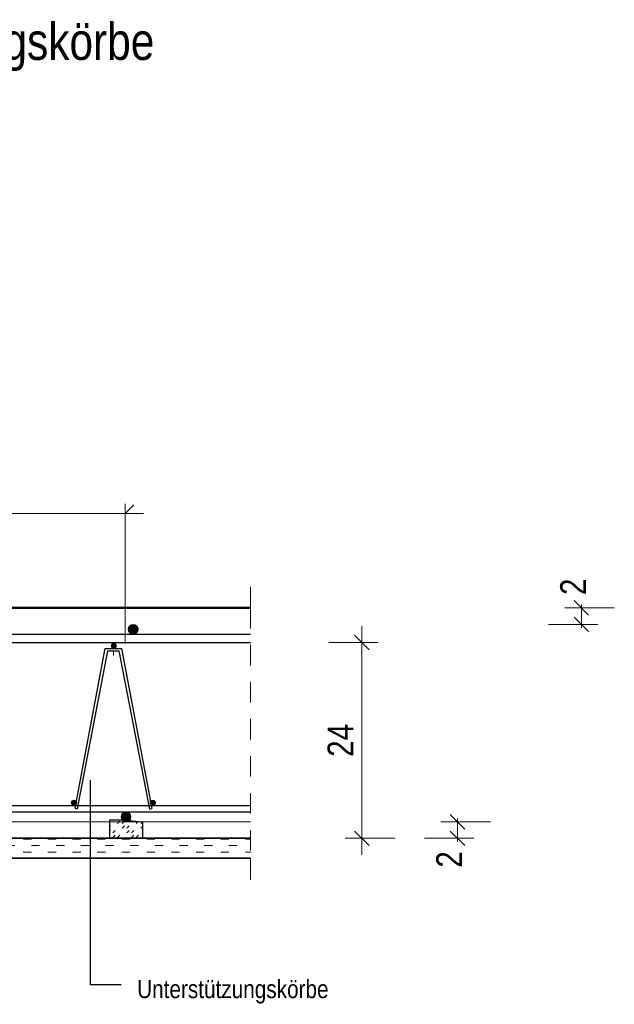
# Model space of a CAD drawing. Header units: millimetres. Extents: x 0 to 93, y 0 to 42.
# Tile 12 of 12: x 89.4 to 93, y 28.5 to 34.5. Entities that reach past the tile are written whole.
import ezdxf

# ---------------------------------------------------------------- set-up
doc = ezdxf.new("R2010")
doc.units = ezdxf.units.MM
doc.linetypes.add('DASHDOT', pattern=[1, 0.5, -0.25, 0, -0.25])
doc.linetypes.add('HIDDEN', pattern=[0.375, 0.25, -0.125])
doc.styles.add('Arial Narrow', font='ARIALN.TTF')
doc.dimstyles.new('Arch_Strakon_dimstyle', dxfattribs={"dimtxt": 15.75, "dimasz": 1, "dimexe": 1.25, "dimexo": 0.0625, "dimgap": 1, "dimtad": 0, "dimdec": 5, "dimzin": 12, "dimdsep": 46, "dimtxsty": 'Arial Narrow', "dimblk": 'Arrowhead_Tick', "dimsah": 1, "dimcen": 0, "dimse1": 1, "dimse2": 1, "dimclrd": 6, "dimclrt": 2, "dimazin": 0, "dimtfac": 1, "dimtdec": 4, "dimtmove": 0, "dimatfit": 3, "dimldrblk": 'NONE', "dimfxl": 1, "dimtvp": 1, "dimtolj": 1, "dimtzin": 0, "dimlwd": 13, "dimarcsym": 2})

# ---------------------------------------------------------------- blocks, each defined once
blk = doc.blocks.new('Arrowhead_Tick')
at = {"color": 0, "linetype": 'Continuous', "lineweight": -2, "ltscale": 0.5}
for p, q in [((0, 20), (0, -10)), ((-1, 0), (0, 0)), ((10, 0), (0, 0))]:
    blk.add_line(p, q, dxfattribs=at)
at = {"color": 2, "linetype": 'Continuous', "lineweight": 35, "ltscale": 0.5}
blk.add_line((4.42, 4.42), (-4.42, -4.42), dxfattribs=at)
blk = doc.blocks.new('*D12')
at = {"color": 6, "linetype": 'Continuous', "lineweight": 13}
for p, q in [((92.0378, 29.6347), (92.0378, 29.6447)), ((92.0378, 29.5247), (92.0378, 29.6247)), ((92.0378, 29.5147), (92.0378, 29.5047))]:
    blk.add_line(p, q, dxfattribs=at)
at = {"layer": 'Defpoints', "color": 0}
for p in [(90.1242, 29.6247), (92.0378, 29.6247), (90.7807, 29.5247)]:
    blk.add_point(p, dxfattribs=at)
at = {"color": 6, "lineweight": 13, "xscale": 0.01, "yscale": 0.01, "zscale": 0.01}
for p, rotation in [((92.0378, 29.5247), 90), ((92.0378, 29.6247), 270)]:
    blk.add_blockref('Arrowhead_Tick', p, dxfattribs=dict(at, rotation=rotation))
at = {"color": 2, "lineweight": 13, "insert": (91.9878, 29.3963), "char_height": 0.1575, "attachment_point": 5, "rotation": 90, "style": 'Arial Narrow'}
blk.add_mtext('\\A1;2', dxfattribs=at)
blk = doc.blocks.new('_None')
blk = doc.blocks.new('*D13')
at = {"color": 6, "linetype": 'Continuous', "lineweight": 13}
for p, q in [((92.7908, 30.9347), (92.7908, 30.9447)), ((92.7908, 30.8247), (92.7908, 30.9247)), ((92.7908, 30.8147), (92.7908, 30.8047))]:
    blk.add_line(p, q, dxfattribs=at)
at = {"layer": 'Defpoints', "color": 0}
for p in [(90.7807, 30.9247), (92.7908, 30.9247), (90.0681, 30.8247)]:
    blk.add_point(p, dxfattribs=at)
at = {"color": 6, "lineweight": 13, "xscale": 0.01, "yscale": 0.01, "zscale": 0.01}
for p, rotation in [((92.7908, 30.9247), 270), ((92.7908, 30.8247), 90)]:
    blk.add_blockref('Arrowhead_Tick', p, dxfattribs=dict(at, rotation=rotation))
at = {"color": 2, "lineweight": 13, "insert": (92.7408, 31.053), "char_height": 0.1575, "attachment_point": 5, "rotation": 90, "style": 'Arial Narrow'}
blk.add_mtext('\\A1;2', dxfattribs=at)
blk = doc.blocks.new('*D14')
at = {"color": 6, "linetype": 'Continuous', "lineweight": 13}
blk.add_line((86.4567, 29.5347), (86.4567, 30.7047), dxfattribs=at)
at = {"layer": 'Defpoints', "color": 0}
for p in [(86.4567, 30.7147), (90.7807, 30.7147), (90.7807, 29.5247)]:
    blk.add_point(p, dxfattribs=at)
at = {"color": 6, "lineweight": 13, "xscale": 0.01, "yscale": 0.01, "zscale": 0.01}
for p, rotation in [((86.4567, 30.7147), 90), ((86.4567, 29.5247), 270)]:
    blk.add_blockref('Arrowhead_Tick', p, dxfattribs=dict(at, rotation=rotation))
at = {"color": 2, "lineweight": 13, "insert": (86.3263, 30.1197), "char_height": 0.1575, "attachment_point": 5, "rotation": 90, "style": 'Arial Narrow'}
blk.add_mtext('\\A1;23{\\A1;\\H.6x;\\S8;}', dxfattribs=at)
blk = doc.blocks.new('*D15')
at = {"color": 6, "linetype": 'Continuous', "lineweight": 13}
blk.add_line((91.4567, 29.5347), (91.4567, 30.7047), dxfattribs=at)
at = {"layer": 'Defpoints', "color": 0}
for p in [(87.2391, 30.7147), (91.4567, 30.7147), (87.2391, 29.5247)]:
    blk.add_point(p, dxfattribs=at)
at = {"color": 6, "lineweight": 13, "xscale": 0.01, "yscale": 0.01, "zscale": 0.01}
for p, rotation in [((91.4567, 30.7147), 90), ((91.4567, 29.5247), 270)]:
    blk.add_blockref('Arrowhead_Tick', p, dxfattribs=dict(at, rotation=rotation))
at = {"color": 2, "lineweight": 13, "insert": (91.3276, 30.1197), "char_height": 0.1575, "attachment_point": 5, "rotation": 90, "style": 'Arial Narrow'}
blk.add_mtext('\\A1;24', dxfattribs=at)

msp = doc.modelspace()

# ---------------------------------------------------------------- hatches: boundary and pattern name
at = {"lineweight": 13, "true_color": 0x000000}
msp.add_hatch(color=18, dxfattribs=at).paths.add_polyline_path([(90.098074, 30.794684), (90.098059, 30.795626), (90.098015, 30.796568), (90.097941, 30.797507), (90.097838, 30.798444), (90.097705, 30.799377), (90.097543, 30.800305), (90.097352, 30.801228), (90.097132, 30.802145), (90.096883, 30.803054), (90.096606, 30.803955), (90.096301, 30.804846), (90.095967, 30.805728), (90.095607, 30.806598), (90.095219, 30.807457), (90.094804, 30.808304), (90.094363, 30.809137), (90.093896, 30.809955), (90.093404, 30.810759), (90.092887, 30.811547), (90.092345, 30.812318), (90.091779, 30.813071), (90.09119, 30.813807), (90.090578, 30.814523), (90.089943, 30.81522), (90.089287, 30.815897), (90.088611, 30.816553), (90.087914, 30.817187), (90.087197, 30.817799), (90.086461, 30.818389), (90.085708, 30.818955), (90.084937, 30.819496), (90.084149, 30.820014), (90.083345, 30.820506), (90.082527, 30.820973), (90.081694, 30.821414), (90.080848, 30.821829), (90.079989, 30.822217), (90.079118, 30.822577), (90.078236, 30.82291), (90.077345, 30.823216), (90.076444, 30.823493), (90.075535, 30.823742), (90.074618, 30.823962), (90.073696, 30.824153), (90.072767, 30.824315), (90.071834, 30.824448), (90.070897, 30.824551), (90.069958, 30.824625), (90.069016, 30.824669), (90.068074, 30.824684), (90.067132, 30.824669), (90.06619, 30.824625), (90.065251, 30.824551), (90.064314, 30.824448), (90.063381, 30.824315), (90.062453, 30.824153), (90.06153, 30.823962), (90.060613, 30.823742), (90.059704, 30.823493), (90.058804, 30.823216), (90.057912, 30.82291), (90.05703, 30.822577), (90.05616, 30.822217), (90.055301, 30.821829), (90.054454, 30.821414), (90.053622, 30.820973), (90.052803, 30.820506), (90.051999, 30.820014), (90.051212, 30.819496), (90.050441, 30.818955), (90.049687, 30.818389), (90.048951, 30.817799), (90.048235, 30.817187), (90.047538, 30.816553), (90.046861, 30.815897), (90.046205, 30.81522), (90.045571, 30.814523), (90.044959, 30.813807), (90.04437, 30.813071), (90.043804, 30.812318), (90.043262, 30.811547), (90.042744, 30.810759), (90.042252, 30.809955), (90.041785, 30.809137), (90.041344, 30.808304), (90.040929, 30.807457), (90.040542, 30.806598), (90.040181, 30.805728), (90.039848, 30.804846), (90.039542, 30.803955), (90.039265, 30.803054), (90.039017, 30.802145), (90.038797, 30.801228), (90.038606, 30.800305), (90.038444, 30.799377), (90.038311, 30.798444), (90.038207, 30.797507), (90.038133, 30.796568), (90.038089, 30.795626), (90.038074, 30.794684), (90.038089, 30.793742), (90.038133, 30.7928), (90.038207, 30.791861), (90.038311, 30.790924), (90.038444, 30.789991), (90.038606, 30.789063), (90.038797, 30.78814), (90.039017, 30.787223), (90.039265, 30.786314), (90.039542, 30.785414), (90.039848, 30.784522), (90.040181, 30.78364), (90.040542, 30.78277), (90.040929, 30.781911), (90.041344, 30.781064), (90.041785, 30.780231), (90.042252, 30.779413), (90.042744, 30.778609), (90.043262, 30.777822), (90.043804, 30.777051), (90.04437, 30.776297), (90.044959, 30.775561), (90.045571, 30.774845), (90.046205, 30.774148), (90.046861, 30.773471), (90.047538, 30.772815), (90.048235, 30.772181), (90.048951, 30.771569), (90.049687, 30.770979), (90.050441, 30.770414), (90.051212, 30.769872), (90.051999, 30.769354), (90.052803, 30.768862), (90.053622, 30.768395), (90.054454, 30.767954), (90.055301, 30.767539), (90.05616, 30.767151), (90.05703, 30.766791), (90.057912, 30.766458), (90.058804, 30.766152), (90.059704, 30.765875), (90.060613, 30.765627), (90.06153, 30.765407), (90.062453, 30.765215), (90.063381, 30.765053), (90.064314, 30.764921), (90.065251, 30.764817), (90.06619, 30.764743), (90.067132, 30.764699), (90.068074, 30.764684), (90.069016, 30.764699), (90.069958, 30.764743), (90.070897, 30.764817), (90.071834, 30.764921), (90.072767, 30.765053), (90.073696, 30.765215), (90.074618, 30.765407), (90.075535, 30.765627), (90.076444, 30.765875), (90.077345, 30.766152), (90.078236, 30.766458), (90.079118, 30.766791), (90.079989, 30.767151), (90.080848, 30.767539), (90.081694, 30.767954), (90.082527, 30.768395), (90.083345, 30.768862), (90.084149, 30.769354), (90.084937, 30.769872), (90.085708, 30.770414), (90.086461, 30.770979), (90.087197, 30.771569), (90.087914, 30.772181), (90.088611, 30.772815), (90.089287, 30.773471), (90.089943, 30.774148), (90.090578, 30.774845), (90.09119, 30.775561), (90.091779, 30.776297), (90.092345, 30.777051), (90.092887, 30.777822), (90.093404, 30.778609), (90.093896, 30.779413), (90.094363, 30.780231), (90.094804, 30.781064), (90.095219, 30.781911), (90.095607, 30.78277), (90.095967, 30.78364), (90.096301, 30.784522), (90.096606, 30.785414), (90.096883, 30.786314), (90.097132, 30.787223), (90.097352, 30.78814), (90.097543, 30.789063), (90.097705, 30.789991), (90.097838, 30.790924), (90.097941, 30.791861), (90.098015, 30.7928), (90.098059, 30.793742)])
at = {"lineweight": 25, "true_color": 0x000000}
for points in [[(89.965186, 30.694684), (89.965179, 30.695155), (89.965157, 30.695626), (89.96512, 30.696096), (89.965068, 30.696564), (89.965001, 30.697031), (89.96492, 30.697495), (89.964825, 30.697956), (89.964715, 30.698414), (89.964591, 30.698869), (89.964452, 30.699319), (89.964299, 30.699765), (89.964133, 30.700206), (89.963952, 30.700641), (89.963759, 30.701071), (89.963551, 30.701494), (89.963331, 30.70191), (89.963097, 30.70232), (89.962851, 30.702721), (89.962592, 30.703115), (89.962321, 30.703501), (89.962038, 30.703878), (89.961744, 30.704245), (89.961438, 30.704604), (89.961121, 30.704952), (89.960793, 30.705291), (89.960454, 30.705619), (89.960106, 30.705936), (89.959748, 30.706242), (89.95938, 30.706536), (89.959003, 30.706819), (89.958617, 30.70709), (89.958224, 30.707349), (89.957822, 30.707595), (89.957412, 30.707829), (89.956996, 30.708049), (89.956573, 30.708256), (89.956143, 30.70845), (89.955708, 30.708631), (89.955267, 30.708797), (89.954821, 30.70895), (89.954371, 30.709088), (89.953917, 30.709213), (89.953458, 30.709323), (89.952997, 30.709418), (89.952533, 30.709499), (89.952066, 30.709566), (89.951598, 30.709617), (89.951128, 30.709654), (89.950657, 30.709677), (89.950186, 30.709684), (89.949715, 30.709677), (89.949244, 30.709654), (89.948775, 30.709617), (89.948306, 30.709566), (89.94784, 30.709499), (89.947375, 30.709418), (89.946914, 30.709323), (89.946456, 30.709213), (89.946001, 30.709088), (89.945551, 30.70895), (89.945105, 30.708797), (89.944664, 30.708631), (89.944229, 30.70845), (89.943799, 30.708256), (89.943376, 30.708049), (89.94296, 30.707829), (89.942551, 30.707595), (89.942149, 30.707349), (89.941755, 30.70709), (89.941369, 30.706819), (89.940993, 30.706536), (89.940625, 30.706242), (89.940266, 30.705936), (89.939918, 30.705619), (89.93958, 30.705291), (89.939252, 30.704952), (89.938935, 30.704604), (89.938628, 30.704245), (89.938334, 30.703878), (89.938051, 30.703501), (89.93778, 30.703115), (89.937521, 30.702721), (89.937275, 30.70232), (89.937042, 30.70191), (89.936821, 30.701494), (89.936614, 30.701071), (89.93642, 30.700641), (89.93624, 30.700206), (89.936073, 30.699765), (89.93592, 30.699319), (89.935782, 30.698869), (89.935657, 30.698414), (89.935547, 30.697956), (89.935452, 30.697495), (89.935371, 30.697031), (89.935304, 30.696564), (89.935253, 30.696096), (89.935216, 30.695626), (89.935194, 30.695155), (89.935186, 30.694684), (89.935194, 30.694213), (89.935216, 30.693742), (89.935253, 30.693272), (89.935304, 30.692804), (89.935371, 30.692338), (89.935452, 30.691873), (89.935547, 30.691412), (89.935657, 30.690954), (89.935782, 30.690499), (89.93592, 30.690049), (89.936073, 30.689603), (89.93624, 30.689162), (89.93642, 30.688727), (89.936614, 30.688297), (89.936821, 30.687874), (89.937042, 30.687458), (89.937275, 30.687048), (89.937521, 30.686647), (89.93778, 30.686253), (89.938051, 30.685867), (89.938334, 30.68549), (89.938628, 30.685123), (89.938935, 30.684764), (89.939252, 30.684416), (89.93958, 30.684077), (89.939918, 30.68375), (89.940266, 30.683432), (89.940625, 30.683126), (89.940993, 30.682832), (89.941369, 30.682549), (89.941755, 30.682278), (89.942149, 30.682019), (89.942551, 30.681773), (89.94296, 30.681539), (89.943376, 30.681319), (89.943799, 30.681112), (89.944229, 30.680918), (89.944664, 30.680737), (89.945105, 30.680571), (89.945551, 30.680418), (89.946001, 30.68028), (89.946456, 30.680155), (89.946914, 30.680045), (89.947375, 30.67995), (89.94784, 30.679869), (89.948306, 30.679802), (89.948775, 30.679751), (89.949244, 30.679714), (89.949715, 30.679691), (89.950186, 30.679684), (89.950657, 30.679691), (89.951128, 30.679714), (89.951598, 30.679751), (89.952066, 30.679802), (89.952533, 30.679869), (89.952997, 30.67995), (89.953458, 30.680045), (89.953917, 30.680155), (89.954371, 30.68028), (89.954821, 30.680418), (89.955267, 30.680571), (89.955708, 30.680737), (89.956143, 30.680918), (89.956573, 30.681112), (89.956996, 30.681319), (89.957412, 30.681539), (89.957822, 30.681773), (89.958224, 30.682019), (89.958617, 30.682278), (89.959003, 30.682549), (89.95938, 30.682832), (89.959748, 30.683126), (89.960106, 30.683432), (89.960454, 30.68375), (89.960793, 30.684077), (89.961121, 30.684416), (89.961438, 30.684764), (89.961744, 30.685123), (89.962038, 30.68549), (89.962321, 30.685867), (89.962592, 30.686253), (89.962851, 30.686647), (89.963097, 30.687048), (89.963331, 30.687458), (89.963551, 30.687874), (89.963759, 30.688297), (89.963952, 30.688727), (89.964133, 30.689162), (89.964299, 30.689603), (89.964452, 30.690049), (89.964591, 30.690499), (89.964715, 30.690954), (89.964825, 30.691412), (89.96492, 30.691873), (89.965001, 30.692338), (89.965068, 30.692804), (89.96512, 30.693272), (89.965157, 30.693742), (89.965179, 30.694213)], [(89.723609, 29.740965), (89.723601, 29.741436), (89.723579, 29.741907), (89.723542, 29.742377), (89.723491, 29.742845), (89.723424, 29.743312), (89.723343, 29.743776), (89.723248, 29.744237), (89.723138, 29.744695), (89.723013, 29.74515), (89.722875, 29.7456), (89.722722, 29.746046), (89.722556, 29.746487), (89.722375, 29.746922), (89.722181, 29.747352), (89.721974, 29.747775), (89.721753, 29.748191), (89.72152, 29.748601), (89.721274, 29.749003), (89.721015, 29.749396), (89.720744, 29.749782), (89.720461, 29.750159), (89.720167, 29.750526), (89.719861, 29.750885), (89.719543, 29.751233), (89.719215, 29.751572), (89.718877, 29.7519), (89.718529, 29.752217), (89.71817, 29.752523), (89.717802, 29.752817), (89.717426, 29.7531), (89.71704, 29.753371), (89.716646, 29.75363), (89.716244, 29.753876), (89.715835, 29.75411), (89.715419, 29.75433), (89.714996, 29.754538), (89.714566, 29.754731), (89.714131, 29.754912), (89.71369, 29.755078), (89.713244, 29.755231), (89.712794, 29.75537), (89.712339, 29.755494), (89.711881, 29.755604), (89.71142, 29.755699), (89.710955, 29.75578), (89.710489, 29.755847), (89.71002, 29.755899), (89.709551, 29.755936), (89.70908, 29.755958), (89.708609, 29.755965), (89.708138, 29.755958), (89.707667, 29.755936), (89.707197, 29.755899), (89.706729, 29.755847), (89.706262, 29.75578), (89.705798, 29.755699), (89.705337, 29.755604), (89.704879, 29.755494), (89.704424, 29.75537), (89.703974, 29.755231), (89.703528, 29.755078), (89.703087, 29.754912), (89.702652, 29.754731), (89.702222, 29.754538), (89.701799, 29.75433), (89.701383, 29.75411), (89.700973, 29.753876), (89.700571, 29.75363), (89.700178, 29.753371), (89.699792, 29.7531), (89.699415, 29.752817), (89.699048, 29.752523), (89.698689, 29.752217), (89.698341, 29.7519), (89.698002, 29.751572), (89.697674, 29.751233), (89.697357, 29.750885), (89.697051, 29.750526), (89.696757, 29.750159), (89.696474, 29.749782), (89.696203, 29.749396), (89.695944, 29.749003), (89.695698, 29.748601), (89.695464, 29.748191), (89.695244, 29.747775), (89.695036, 29.747352), (89.694843, 29.746922), (89.694662, 29.746487), (89.694496, 29.746046), (89.694343, 29.7456), (89.694204, 29.74515), (89.69408, 29.744695), (89.69397, 29.744237), (89.693875, 29.743776), (89.693794, 29.743312), (89.693727, 29.742845), (89.693675, 29.742377), (89.693638, 29.741907), (89.693616, 29.741436), (89.693609, 29.740965), (89.693616, 29.740494), (89.693638, 29.740023), (89.693675, 29.739553), (89.693727, 29.739085), (89.693794, 29.738619), (89.693875, 29.738154), (89.69397, 29.737693), (89.69408, 29.737235), (89.694204, 29.73678), (89.694343, 29.73633), (89.694496, 29.735884), (89.694662, 29.735443), (89.694843, 29.735008), (89.695036, 29.734578), (89.695244, 29.734155), (89.695464, 29.733739), (89.695698, 29.733329), (89.695944, 29.732928), (89.696203, 29.732534), (89.696474, 29.732148), (89.696757, 29.731772), (89.697051, 29.731404), (89.697357, 29.731045), (89.697674, 29.730697), (89.698002, 29.730359), (89.698341, 29.730031), (89.698689, 29.729713), (89.699048, 29.729407), (89.699415, 29.729113), (89.699792, 29.72883), (89.700178, 29.728559), (89.700571, 29.7283), (89.700973, 29.728054), (89.701383, 29.727821), (89.701799, 29.7276), (89.702222, 29.727393), (89.702652, 29.727199), (89.703087, 29.727018), (89.703528, 29.726852), (89.703974, 29.726699), (89.704424, 29.726561), (89.704879, 29.726436), (89.705337, 29.726326), (89.705798, 29.726231), (89.706262, 29.72615), (89.706729, 29.726083), (89.707197, 29.726032), (89.707667, 29.725995), (89.708138, 29.725973), (89.708609, 29.725965), (89.70908, 29.725973), (89.709551, 29.725995), (89.71002, 29.726032), (89.710489, 29.726083), (89.710955, 29.72615), (89.71142, 29.726231), (89.711881, 29.726326), (89.712339, 29.726436), (89.712794, 29.726561), (89.713244, 29.726699), (89.71369, 29.726852), (89.714131, 29.727018), (89.714566, 29.727199), (89.714996, 29.727393), (89.715419, 29.7276), (89.715835, 29.727821), (89.716244, 29.728054), (89.716646, 29.7283), (89.71704, 29.728559), (89.717426, 29.72883), (89.717802, 29.729113), (89.71817, 29.729407), (89.718529, 29.729713), (89.718877, 29.730031), (89.719215, 29.730359), (89.719543, 29.730697), (89.719861, 29.731045), (89.720167, 29.731404), (89.720461, 29.731772), (89.720744, 29.732148), (89.721015, 29.732534), (89.721274, 29.732928), (89.72152, 29.733329), (89.721753, 29.733739), (89.721974, 29.734155), (89.722181, 29.734578), (89.722375, 29.735008), (89.722556, 29.735443), (89.722722, 29.735884), (89.722875, 29.73633), (89.723013, 29.73678), (89.723138, 29.737235), (89.723248, 29.737693), (89.723343, 29.738154), (89.723424, 29.738619), (89.723491, 29.739085), (89.723542, 29.739553), (89.723579, 29.740023), (89.723601, 29.740494)], [(90.20245, 29.739915), (90.202443, 29.740386), (90.20242, 29.740857), (90.202383, 29.741327), (90.202332, 29.741795), (90.202265, 29.742261), (90.202184, 29.742726), (90.202089, 29.743187), (90.201979, 29.743645), (90.201854, 29.7441), (90.201716, 29.74455), (90.201563, 29.744996), (90.201397, 29.745437), (90.201216, 29.745872), (90.201022, 29.746302), (90.200815, 29.746725), (90.200595, 29.747141), (90.200361, 29.747551), (90.200115, 29.747952), (90.199856, 29.748346), (90.199585, 29.748732), (90.199302, 29.749109), (90.199008, 29.749476), (90.198702, 29.749835), (90.198384, 29.750183), (90.198057, 29.750522), (90.197718, 29.750849), (90.19737, 29.751167), (90.197011, 29.751473), (90.196644, 29.751767), (90.196267, 29.75205), (90.195881, 29.752321), (90.195487, 29.75258), (90.195086, 29.752826), (90.194676, 29.75306), (90.19426, 29.75328), (90.193837, 29.753487), (90.193407, 29.753681), (90.192972, 29.753862), (90.192531, 29.754028), (90.192085, 29.754181), (90.191635, 29.754319), (90.19118, 29.754444), (90.190722, 29.754554), (90.190261, 29.754649), (90.189796, 29.75473), (90.18933, 29.754797), (90.188862, 29.754848), (90.188392, 29.754885), (90.187921, 29.754908), (90.18745, 29.754915), (90.186979, 29.754908), (90.186508, 29.754885), (90.186038, 29.754848), (90.18557, 29.754797), (90.185103, 29.75473), (90.184639, 29.754649), (90.184178, 29.754554), (90.18372, 29.754444), (90.183265, 29.754319), (90.182815, 29.754181), (90.182369, 29.754028), (90.181928, 29.753862), (90.181493, 29.753681), (90.181063, 29.753487), (90.18064, 29.75328), (90.180224, 29.75306), (90.179814, 29.752826), (90.179413, 29.75258), (90.179019, 29.752321), (90.178633, 29.75205), (90.178256, 29.751767), (90.177889, 29.751473), (90.17753, 29.751167), (90.177182, 29.750849), (90.176843, 29.750522), (90.176515, 29.750183), (90.176198, 29.749835), (90.175892, 29.749476), (90.175598, 29.749109), (90.175315, 29.748732), (90.175044, 29.748346), (90.174785, 29.747952), (90.174539, 29.747551), (90.174305, 29.747141), (90.174085, 29.746725), (90.173878, 29.746302), (90.173684, 29.745872), (90.173503, 29.745437), (90.173337, 29.744996), (90.173184, 29.74455), (90.173046, 29.7441), (90.172921, 29.743645), (90.172811, 29.743187), (90.172716, 29.742726), (90.172635, 29.742261), (90.172568, 29.741795), (90.172516, 29.741327), (90.17248, 29.740857), (90.172457, 29.740386), (90.17245, 29.739915), (90.172457, 29.739444), (90.17248, 29.738973), (90.172516, 29.738503), (90.172568, 29.738035), (90.172635, 29.737568), (90.172716, 29.737104), (90.172811, 29.736643), (90.172921, 29.736185), (90.173046, 29.73573), (90.173184, 29.73528), (90.173337, 29.734834), (90.173503, 29.734393), (90.173684, 29.733958), (90.173878, 29.733528), (90.174085, 29.733105), (90.174305, 29.732689), (90.174539, 29.732279), (90.174785, 29.731878), (90.175044, 29.731484), (90.175315, 29.731098), (90.175598, 29.730721), (90.175892, 29.730354), (90.176198, 29.729995), (90.176515, 29.729647), (90.176843, 29.729308), (90.177182, 29.72898), (90.17753, 29.728663), (90.177889, 29.728357), (90.178256, 29.728063), (90.178633, 29.72778), (90.179019, 29.727509), (90.179413, 29.72725), (90.179814, 29.727004), (90.180224, 29.72677), (90.18064, 29.72655), (90.181063, 29.726343), (90.181493, 29.726149), (90.181928, 29.725968), (90.182369, 29.725802), (90.182815, 29.725649), (90.183265, 29.725511), (90.18372, 29.725386), (90.184178, 29.725276), (90.184639, 29.725181), (90.185103, 29.7251), (90.18557, 29.725033), (90.186038, 29.724981), (90.186508, 29.724945), (90.186979, 29.724922), (90.18745, 29.724915), (90.187921, 29.724922), (90.188392, 29.724945), (90.188862, 29.724981), (90.18933, 29.725033), (90.189796, 29.7251), (90.190261, 29.725181), (90.190722, 29.725276), (90.19118, 29.725386), (90.191635, 29.725511), (90.192085, 29.725649), (90.192531, 29.725802), (90.192972, 29.725968), (90.193407, 29.726149), (90.193837, 29.726343), (90.19426, 29.72655), (90.194676, 29.72677), (90.195086, 29.727004), (90.195487, 29.72725), (90.195881, 29.727509), (90.196267, 29.72778), (90.196644, 29.728063), (90.197011, 29.728357), (90.19737, 29.728663), (90.197718, 29.72898), (90.198057, 29.729308), (90.198384, 29.729647), (90.198702, 29.729995), (90.199008, 29.730354), (90.199302, 29.730721), (90.199585, 29.731098), (90.199856, 29.731484), (90.200115, 29.731878), (90.200361, 29.732279), (90.200595, 29.732689), (90.200815, 29.733105), (90.201022, 29.733528), (90.201216, 29.733958), (90.201397, 29.734393), (90.201563, 29.734834), (90.201716, 29.73528), (90.201854, 29.73573), (90.201979, 29.736185), (90.202089, 29.736643), (90.202184, 29.737104), (90.202265, 29.737568), (90.202332, 29.738035), (90.202383, 29.738503), (90.20242, 29.738973), (90.202443, 29.739444)], [(90.054242, 29.654684), (90.054228, 29.655626), (90.054183, 29.656568), (90.054109, 29.657507), (90.054006, 29.658444), (90.053873, 29.659377), (90.053711, 29.660305), (90.05352, 29.661228), (90.0533, 29.662145), (90.053051, 29.663054), (90.052774, 29.663955), (90.052469, 29.664846), (90.052136, 29.665728), (90.051775, 29.666598), (90.051387, 29.667457), (90.050973, 29.668304), (90.050532, 29.669137), (90.050065, 29.669955), (90.049572, 29.670759), (90.049055, 29.671547), (90.048513, 29.672318), (90.047947, 29.673071), (90.047358, 29.673807), (90.046746, 29.674523), (90.046111, 29.67522), (90.045456, 29.675897), (90.044779, 29.676553), (90.044082, 29.677187), (90.043365, 29.677799), (90.04263, 29.678389), (90.041876, 29.678955), (90.041105, 29.679496), (90.040317, 29.680014), (90.039514, 29.680506), (90.038695, 29.680973), (90.037862, 29.681414), (90.037016, 29.681829), (90.036157, 29.682217), (90.035286, 29.682577), (90.034405, 29.68291), (90.033513, 29.683216), (90.032612, 29.683493), (90.031703, 29.683742), (90.030787, 29.683962), (90.029864, 29.684153), (90.028935, 29.684315), (90.028002, 29.684448), (90.027066, 29.684551), (90.026126, 29.684625), (90.025185, 29.684669), (90.024242, 29.684684), (90.0233, 29.684669), (90.022359, 29.684625), (90.021419, 29.684551), (90.020482, 29.684448), (90.019549, 29.684315), (90.018621, 29.684153), (90.017698, 29.683962), (90.016782, 29.683742), (90.015873, 29.683493), (90.014972, 29.683216), (90.01408, 29.68291), (90.013199, 29.682577), (90.012328, 29.682217), (90.011469, 29.681829), (90.010623, 29.681414), (90.00979, 29.680973), (90.008971, 29.680506), (90.008168, 29.680014), (90.00738, 29.679496), (90.006609, 29.678955), (90.005855, 29.678389), (90.00512, 29.677799), (90.004403, 29.677187), (90.003706, 29.676553), (90.003029, 29.675897), (90.002373, 29.67522), (90.001739, 29.674523), (90.001127, 29.673807), (90.000538, 29.673071), (89.999972, 29.672318), (89.99943, 29.671547), (89.998913, 29.670759), (89.99842, 29.669955), (89.997953, 29.669137), (89.997512, 29.668304), (89.997098, 29.667457), (89.99671, 29.666598), (89.996349, 29.665728), (89.996016, 29.664846), (89.995711, 29.663955), (89.995434, 29.663054), (89.995185, 29.662145), (89.994965, 29.661228), (89.994774, 29.660305), (89.994612, 29.659377), (89.994479, 29.658444), (89.994376, 29.657507), (89.994302, 29.656568), (89.994257, 29.655626), (89.994242, 29.654684), (89.994257, 29.653742), (89.994302, 29.6528), (89.994376, 29.651861), (89.994479, 29.650924), (89.994612, 29.649991), (89.994774, 29.649063), (89.994965, 29.64814), (89.995185, 29.647223), (89.995434, 29.646314), (89.995711, 29.645414), (89.996016, 29.644522), (89.996349, 29.64364), (89.99671, 29.64277), (89.997098, 29.641911), (89.997512, 29.641064), (89.997953, 29.640231), (89.99842, 29.639413), (89.998913, 29.638609), (89.99943, 29.637822), (89.999972, 29.637051), (90.000538, 29.636297), (90.001127, 29.635561), (90.001739, 29.634845), (90.002373, 29.634148), (90.003029, 29.633471), (90.003706, 29.632815), (90.004403, 29.632181), (90.00512, 29.631569), (90.005855, 29.630979), (90.006609, 29.630414), (90.00738, 29.629872), (90.008168, 29.629354), (90.008971, 29.628862), (90.00979, 29.628395), (90.010623, 29.627954), (90.011469, 29.627539), (90.012328, 29.627151), (90.013199, 29.626791), (90.01408, 29.626458), (90.014972, 29.626152), (90.015873, 29.625875), (90.016782, 29.625627), (90.017698, 29.625407), (90.018621, 29.625215), (90.019549, 29.625053), (90.020482, 29.624921), (90.021419, 29.624817), (90.022359, 29.624743), (90.0233, 29.624699), (90.024242, 29.624684), (90.025185, 29.624699), (90.026126, 29.624743), (90.027066, 29.624817), (90.028002, 29.624921), (90.028935, 29.625053), (90.029864, 29.625215), (90.030787, 29.625407), (90.031703, 29.625627), (90.032612, 29.625875), (90.033513, 29.626152), (90.034405, 29.626458), (90.035286, 29.626791), (90.036157, 29.627151), (90.037016, 29.627539), (90.037862, 29.627954), (90.038695, 29.628395), (90.039514, 29.628862), (90.040317, 29.629354), (90.041105, 29.629872), (90.041876, 29.630414), (90.04263, 29.630979), (90.043365, 29.631569), (90.044082, 29.632181), (90.044779, 29.632815), (90.045456, 29.633471), (90.046111, 29.634148), (90.046746, 29.634845), (90.047358, 29.635561), (90.047947, 29.636297), (90.048513, 29.637051), (90.049055, 29.637822), (90.049572, 29.638609), (90.050065, 29.639413), (90.050532, 29.640231), (90.050973, 29.641064), (90.051387, 29.641911), (90.051775, 29.64277), (90.052136, 29.64364), (90.052469, 29.644522), (90.052774, 29.645414), (90.053051, 29.646314), (90.0533, 29.647223), (90.05352, 29.64814), (90.053711, 29.649063), (90.053873, 29.649991), (90.054006, 29.650924), (90.054109, 29.651861), (90.054183, 29.6528), (90.054228, 29.653742)]]:
    msp.add_hatch(color=18, dxfattribs=at).paths.add_polyline_path(points)
at = {"lineweight": 13}
h = msp.add_hatch(dxfattribs=at)
h.set_pattern_fill('uB', color=6, scale=0.01, angle=45, style=0, pattern_type=2)
h.set_pattern_definition([(45, (0, 0), (-0.028284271, 0.028284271), [0.02, -0.06]), (45, (0, 0.028284), (-0.028284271, 0.028284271), [0.02, -0.06, 0.02, -0.06])])
h.paths.add_polyline_path([(89.924242, 29.524684), (90.124242, 29.524684), (90.124242, 29.624684), (89.924242, 29.634684)])
h = msp.add_hatch(dxfattribs=at)
h.set_pattern_fill('uB', color=6, scale=0.01, style=0, pattern_type=2)
h.set_pattern_definition([(0, (0, 0), (0, 0.08), [0.05, -0.1]), (0, (0.05, 0.04), (0, 0.08), [0.05, -0.1, 0.05, -0.1])])
h.paths.add_polyline_path([(87.239112, 29.524684), (87.239112, 29.404684), (90.780723, 29.404684), (90.780723, 29.524684)])

# ---------------------------------------------------------------- linework, layer by layer
at = {"color": 6, "linetype": 'DASHDOT', "lineweight": 13, "ltscale": 0.5}
msp.add_line((90.018622, 30.707008), (90.018622, 31.606255), dxfattribs=at)
at = {"color": 6, "linetype": 'Continuous', "lineweight": 13}
for p, q in [((90.018622, 31.497765), (90.071405, 31.550548)), ((87.827243, 31.497765), (90.018622, 31.497765)), ((90.018622, 31.497765), (90.130686, 31.497765)), ((90.018622, 31.497765), (90.018622, 30.951224)), ((90.780723, 30.924684), (90.780723, 31.052809)), ((90.780723, 29.404684), (90.780723, 29.274153))]:
    msp.add_line(p, q, dxfattribs=at)
at = {"color": 4, "linetype": 'Continuous', "lineweight": 50}
msp.add_line((87.239112, 30.924684), (90.780723, 30.924684), dxfattribs=at)
at = {"color": 6, "linetype": 'HIDDEN', "lineweight": 13, "ltscale": 0.5}
msp.add_line((90.780723, 30.924684), (90.780723, 29.404684), dxfattribs=at)
at = {"color": 3, "linetype": 'Continuous', "lineweight": 25}
for p, q in [((87.239112, 30.764684), (90.780723, 30.764684)), ((87.239112, 30.714684), (90.780723, 30.714684)), ((89.715737, 29.706937), (89.898153, 30.679081)), ((89.730115, 29.702662), (89.915143, 30.664081)), ((89.898153, 30.679081), (89.998153, 30.679081)), ((89.915143, 30.664081), (89.981159, 30.664081)), ((89.981159, 30.664081), (90.166445, 29.701806)), ((89.998153, 30.679081), (90.180823, 29.706082)), ((89.805897, 29.877328), (89.805897, 28.637027)), ((87.239112, 29.724684), (90.780723, 29.724684)), ((87.239112, 29.684684), (90.780723, 29.684684)), ((89.715737, 29.706937), (89.730115, 29.702662)), ((90.166445, 29.701806), (90.180823, 29.706082)), ((90.024242, 29.634684), (89.924242, 29.634684)), ((89.924242, 29.634684), (89.924242, 29.524684)), ((90.024242, 29.634684), (90.124242, 29.624684)), ((90.124242, 29.624684), (90.124242, 29.524684)), ((89.805897, 28.637027), (89.995451, 28.637027))]:
    msp.add_line(p, q, dxfattribs=at)
at = {"color": 9, "linetype": 'Continuous', "lineweight": 0}
for p, q in [((89.948153, 30.664081), (89.948153, 30.636008)), ((87.239112, 29.624684), (90.780723, 29.624684))]:
    msp.add_line(p, q, dxfattribs=at)
at = {"color": 2, "linetype": 'Continuous', "lineweight": 35}
for p, q in [((87.239112, 29.524684), (90.780723, 29.524684)), ((87.239112, 29.404684), (90.780723, 29.404684))]:
    msp.add_line(p, q, dxfattribs=at)
at = {"color": 6, "linetype": 'Continuous', "lineweight": 13}
for centre, radius in [((90.068074, 30.794684), 0.03), ((89.950186, 30.694684), 0.015), ((90.024242, 29.654684), 0.03)]:
    msp.add_circle(centre, radius, dxfattribs=at)
at = {"color": 3, "linetype": 'Continuous', "lineweight": 25}
for centre in [(89.708609, 29.740965), (90.18745, 29.739915)]:
    msp.add_circle(centre, 0.015, dxfattribs=at)

# ---------------------------------------------------------------- texts
at = {"color": 1, "lineweight": 70, "style": 'Arial Narrow'}
msp.add_text('Verlegung Unterstützungskörbe', height=0.225, dxfattribs=at).set_placement((86.572178, 34.255318))
at = {"color": 7, "lineweight": 18, "style": 'Arial Narrow'}
msp.add_text('Unterstützungskörbe', height=0.11, dxfattribs=at).set_placement((90.092301, 28.553202))

# ---------------------------------------------------------------- dimensions: what is measured, and where the dimension line sits
at = {"lineweight": 13}
for base, p1, p2, text, override, picture, middle in [((92.790767, 30.924684), (90.068074, 30.824684), (90.780723, 30.924684), '2', {"dimscale": 0.01, "dimtxt": 15.75, "dimasz": 1, "dimgap": 5, "dimtad": 1, "dimjust": 4, "dimtih": 0, "dimtoh": 0, "dimdec": 4, "dimdsep": 46, "dimtxsty": 'Arial Narrow', "dimclrd": 6, "dimclrt": 2, "dimtix": 0, "dimtofl": 255, "dimtmove": 2, "dimatfit": 2, "dimfxl": 0, "dimfxlon": 0, "dimtvp": 31.746032, "dimlwd": 13}, '*D13', (92.740767, 31.053047)), ((86.456664, 30.714684), (90.780723, 29.524684), (90.780723, 30.714684), '23{\\A1;\\H.6x;\\S8;}', {"dimscale": 0.01, "dimtxt": 15.75, "dimasz": 1, "dimgap": 5, "dimtad": 1, "dimjust": 0, "dimtih": 0, "dimtoh": 0, "dimdec": 4, "dimdsep": 46, "dimtxsty": 'Arial Narrow', "dimclrd": 6, "dimclrt": 2, "dimtix": 1, "dimtofl": 255, "dimtmove": 0, "dimatfit": 2, "dimfxl": 0, "dimfxlon": 0, "dimtvp": 31.746032, "dimlwd": 13}, '*D14', (86.456664, 30.119684)), ((91.456664, 30.714684), (87.239112, 29.524684), (87.239112, 30.714684), '24', {"dimscale": 0.01, "dimtxt": 15.75, "dimasz": 1, "dimgap": 5, "dimtad": 1, "dimjust": 0, "dimtih": 0, "dimtoh": 0, "dimdec": 5, "dimdsep": 46, "dimtxsty": 'Arial Narrow', "dimclrd": 6, "dimclrt": 2, "dimtix": 1, "dimtofl": 255, "dimtmove": 0, "dimatfit": 2, "dimfxl": 0, "dimfxlon": 0, "dimtvp": 31.746032, "dimlwd": 13}, '*D15', (91.456664, 30.119684)), ((92.037761, 29.624684), (90.780723, 29.524684), (90.124242, 29.624684), '2', {"dimscale": 0.01, "dimtxt": 15.75, "dimasz": 1, "dimgap": 5, "dimtad": 1, "dimjust": 0, "dimtih": 0, "dimtoh": 0, "dimdec": 5, "dimdsep": 46, "dimtxsty": 'Arial Narrow', "dimclrd": 6, "dimclrt": 2, "dimtix": 0, "dimtofl": 255, "dimtmove": 2, "dimatfit": 2, "dimfxl": 0, "dimfxlon": 0, "dimtvp": 31.746032, "dimlwd": 13}, '*D12', (91.987761, 29.396322))]:
    dim = msp.add_linear_dim(base=base, p1=p1, p2=p2, angle=90, text=text, dimstyle='Arch_Strakon_dimstyle', override=override, dxfattribs=at)
    dim.commit()
    dim.dimension.update_dxf_attribs({"geometry": picture, "text_midpoint": middle, "dimtype": 160})

doc.saveas('drawing.dxf')
